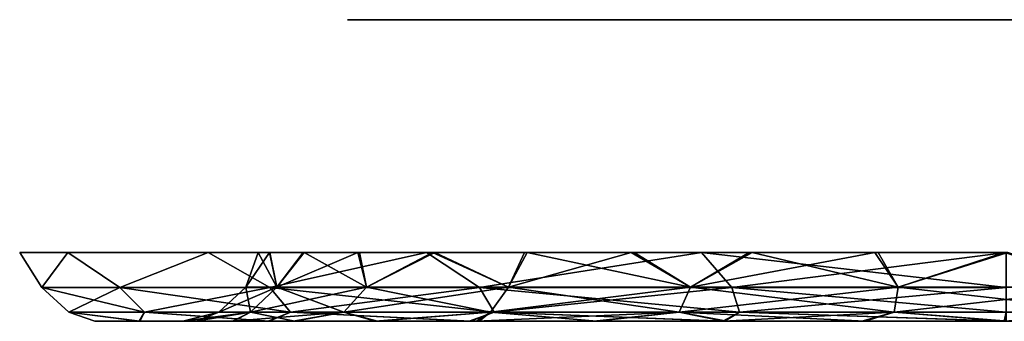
# Model space of a CAD drawing. Header units: millimetres. Extents: x -251 to 251, y -32 to 24.
# Tile 16 of 36: x -6.54 to -0.01, y -32.25 to -30.25. Entities that reach past the tile are written whole.
import ezdxf

# ---------------------------------------------------------------- set-up
doc = ezdxf.new("R2010")
doc.units = ezdxf.units.MM
doc.header["$LTSCALE"] = 81.481481
for name, color, linetype in [('10', 7, 'CONTINUOUS'), ('11', 7, 'CONTINUOUS'), ('12', 7, 'CONTINUOUS'), ('13', 7, 'CONTINUOUS'), ('19', 7, 'CONTINUOUS'), ('20', 7, 'CONTINUOUS'), ('22', 7, 'CONTINUOUS'), ('23', 7, 'CONTINUOUS')]:
    doc.layers.add(name, color=color, linetype=linetype)

msp = doc.modelspace()

# ---------------------------------------------------------------- linework, layer by layer
at = {"layer": '10', "linetype": 'Continuous'}
for points in [[(-6.3938, -32.0248, -186.5807), (-6.5399, -31.7936, -187.5), (-6.3938, -32.0248, -188.4193), (-6.3938, -32.0248, -186.5807)], [(-6.2198, -31.7936, -185.479), (-6.5399, -31.7936, -187.5), (-6.3938, -32.0248, -186.5807), (-6.2198, -31.7936, -185.479)], [(-6.5399, -31.7936, -187.5), (-6.2198, -31.7936, -189.521), (-6.3938, -32.0248, -188.4193), (-6.5399, -31.7936, -187.5)], [(-5.8758, -32.0248, -184.8166), (-6.2198, -31.7936, -185.479), (-6.3938, -32.0248, -186.5807), (-5.8758, -32.0248, -184.8166)], [(-6.3938, -32.0248, -188.4193), (-6.2198, -31.7936, -189.521), (-5.8758, -32.0248, -190.1834), (-6.3938, -32.0248, -188.4193)], [(-5.2909, -31.7936, -183.6559), (-6.2198, -31.7936, -185.479), (-5.8758, -32.0248, -184.8166), (-5.2909, -31.7936, -183.6559)], [(-6.2198, -31.7936, -189.521), (-5.2909, -31.7936, -191.3441), (-5.8758, -32.0248, -190.1834), (-6.2198, -31.7936, -189.521)], [(-4.8818, -32.0248, -183.2699), (-5.2909, -31.7936, -183.6559), (-5.8758, -32.0248, -184.8166), (-4.8818, -32.0248, -183.2699)], [(-5.8758, -32.0248, -190.1834), (-5.2909, -31.7936, -191.3441), (-4.8818, -32.0248, -191.7301), (-5.8758, -32.0248, -190.1834)], [(-3.8441, -31.7936, -182.2091), (-5.2909, -31.7936, -183.6559), (-4.8818, -32.0248, -183.2699), (-3.8441, -31.7936, -182.2091)], [(-5.2909, -31.7936, -191.3441), (-3.8441, -31.7936, -192.7909), (-4.8818, -32.0248, -191.7301), (-5.2909, -31.7936, -191.3441)], [(-3.4923, -32.0248, -182.0659), (-3.8441, -31.7936, -182.2091), (-4.8818, -32.0248, -183.2699), (-3.4923, -32.0248, -182.0659)], [(-4.8818, -32.0248, -191.7301), (-3.8441, -31.7936, -192.7909), (-3.4923, -32.0248, -192.9341), (-4.8818, -32.0248, -191.7301)], [(-2.021, -31.7936, -181.2802), (-3.8441, -31.7936, -182.2091), (-3.4923, -32.0248, -182.0659), (-2.021, -31.7936, -181.2802)], [(-3.8441, -31.7936, -192.7909), (-2.021, -31.7936, -193.7198), (-3.4923, -32.0248, -192.9341), (-3.8441, -31.7936, -192.7909)], [(-1.8199, -32.0248, -181.3021), (-2.021, -31.7936, -181.2802), (-3.4923, -32.0248, -182.0659), (-1.8199, -32.0248, -181.3021)], [(-3.4923, -32.0248, -192.9341), (-2.021, -31.7936, -193.7198), (-1.8199, -32.0248, -193.6979), (-3.4923, -32.0248, -192.9341)], [(0, -32.0248, -181.0404), (-2.021, -31.7936, -181.2802), (-1.8199, -32.0248, -181.3021), (0, -32.0248, -181.0404)], [(0, -31.7936, -180.9601), (-2.021, -31.7936, -181.2802), (0, -32.0248, -181.0404), (0, -31.7936, -180.9601)], [(-2.021, -31.7936, -193.7198), (0, -31.7936, -194.0399), (-1.8199, -32.0248, -193.6979), (-2.021, -31.7936, -193.7198)], [(-1.8199, -32.0248, -193.6979), (0, -31.7936, -194.0399), (0, -32.0248, -193.9596), (-1.8199, -32.0248, -193.6979)], [(-5.7115, -32.1902, -184.8916), (-5.8758, -32.0248, -184.8166), (-6.3938, -32.0248, -186.5807), (-5.7115, -32.1902, -184.8916)], [(-6.215, -32.1902, -186.6064), (-6.3938, -32.0248, -186.5807), (-6.3938, -32.0248, -188.4193), (-6.215, -32.1902, -186.6064)], [(-6.215, -32.1902, -186.6064), (-5.7115, -32.1902, -184.8916), (-6.3938, -32.0248, -186.5807), (-6.215, -32.1902, -186.6064)], [(-6.215, -32.1902, -188.3936), (-6.3938, -32.0248, -188.4193), (-5.8758, -32.0248, -190.1834), (-6.215, -32.1902, -188.3936)], [(-6.215, -32.1902, -188.3936), (-6.215, -32.1902, -186.6064), (-6.3938, -32.0248, -188.4193), (-6.215, -32.1902, -188.3936)], [(-5.7115, -32.1902, -190.1084), (-6.215, -32.1902, -188.3936), (-5.8758, -32.0248, -190.1834), (-5.7115, -32.1902, -190.1084)], [(-5.7115, -32.1902, -184.8916), (-4.7453, -32.1902, -183.3882), (-5.8758, -32.0248, -184.8166), (-5.7115, -32.1902, -184.8916)], [(-5.7115, -32.1902, -190.1084), (-5.8758, -32.0248, -190.1834), (-4.8818, -32.0248, -191.7301), (-5.7115, -32.1902, -190.1084)], [(-4.7453, -32.1902, -183.3882), (-4.8818, -32.0248, -183.2699), (-5.8758, -32.0248, -184.8166), (-4.7453, -32.1902, -183.3882)], [(-4.7453, -32.1902, -191.6118), (-5.7115, -32.1902, -190.1084), (-4.8818, -32.0248, -191.7301), (-4.7453, -32.1902, -191.6118)], [(-4.7453, -32.1902, -191.6118), (-4.8818, -32.0248, -191.7301), (-3.4923, -32.0248, -192.9341), (-4.7453, -32.1902, -191.6118)], [(-3.3946, -32.1902, -182.2178), (-3.4923, -32.0248, -182.0659), (-4.8818, -32.0248, -183.2699), (-3.3946, -32.1902, -182.2178)], [(-4.7453, -32.1902, -183.3882), (-3.3946, -32.1902, -182.2178), (-4.8818, -32.0248, -183.2699), (-4.7453, -32.1902, -183.3882)], [(-3.3946, -32.1902, -192.7822), (-4.7453, -32.1902, -191.6118), (-3.4923, -32.0248, -192.9341), (-3.3946, -32.1902, -192.7822)], [(-3.3946, -32.1902, -192.7822), (-3.4923, -32.0248, -192.9341), (-1.8199, -32.0248, -193.6979), (-3.3946, -32.1902, -192.7822)], [(-1.769, -32.1902, -181.4754), (-1.8199, -32.0248, -181.3021), (-3.4923, -32.0248, -182.0659), (-1.769, -32.1902, -181.4754)], [(-3.3946, -32.1902, -182.2178), (-1.769, -32.1902, -181.4754), (-3.4923, -32.0248, -182.0659), (-3.3946, -32.1902, -182.2178)], [(-1.769, -32.1902, -193.5246), (-3.3946, -32.1902, -192.7822), (-1.8199, -32.0248, -193.6979), (-1.769, -32.1902, -193.5246)], [(-1.769, -32.1902, -193.5246), (-1.8199, -32.0248, -193.6979), (0, -32.0248, -193.9596), (-1.769, -32.1902, -193.5246)], [(0, -32.1902, -181.2211), (0, -32.0248, -181.0404), (-1.8199, -32.0248, -181.3021), (0, -32.1902, -181.2211)], [(-1.769, -32.1902, -181.4754), (0, -32.1902, -181.2211), (-1.8199, -32.0248, -181.3021), (-1.769, -32.1902, -181.4754)], [(0, -32.1902, -193.7789), (-1.769, -32.1902, -193.5246), (0, -32.0248, -193.9596), (0, -32.1902, -193.7789)], [(-6.215, -32.1902, -188.3936), (-5.7115, -32.1902, -190.1084), (-5.7485, -32.25, -189.3598), (-6.215, -32.1902, -188.3936)], [(-5.7444, -32.25, -185.6277), (-6.215, -32.1902, -186.6064), (-6.0418, -32.25, -187.4926), (-5.7444, -32.25, -185.6277)], [(-5.7115, -32.1902, -184.8916), (-6.215, -32.1902, -186.6064), (-5.7444, -32.25, -185.6277), (-5.7115, -32.1902, -184.8916)], [(-6.0418, -32.25, -187.4926), (-6.215, -32.1902, -188.3936), (-5.7485, -32.25, -189.3598), (-6.0418, -32.25, -187.4926)], [(-6.215, -32.1902, -186.6064), (-6.215, -32.1902, -188.3936), (-6.0418, -32.25, -187.4926), (-6.215, -32.1902, -186.6064)], [(-5.7485, -32.25, -189.3598), (-5.7115, -32.1902, -190.1084), (-4.8936, -32.25, -191.0435), (-5.7485, -32.25, -189.3598)], [(-4.8868, -32.25, -183.9471), (-5.7115, -32.1902, -184.8916), (-5.7444, -32.25, -185.6277), (-4.8868, -32.25, -183.9471)], [(-5.7115, -32.1902, -190.1084), (-4.7453, -32.1902, -191.6118), (-4.8936, -32.25, -191.0435), (-5.7115, -32.1902, -190.1084)], [(-4.7453, -32.1902, -183.3882), (-5.7115, -32.1902, -184.8916), (-4.8868, -32.25, -183.9471), (-4.7453, -32.1902, -183.3882)], [(-4.8936, -32.25, -191.0435), (-4.7453, -32.1902, -191.6118), (-3.5614, -32.25, -192.3806), (-4.8936, -32.25, -191.0435)], [(-3.551, -32.25, -182.6119), (-4.7453, -32.1902, -183.3882), (-4.8868, -32.25, -183.9471), (-3.551, -32.25, -182.6119)], [(-4.7453, -32.1902, -191.6118), (-3.3946, -32.1902, -192.7822), (-3.5614, -32.25, -192.3806), (-4.7453, -32.1902, -191.6118)], [(-3.3946, -32.1902, -182.2178), (-4.7453, -32.1902, -183.3882), (-3.551, -32.25, -182.6119), (-3.3946, -32.1902, -182.2178)], [(-3.5614, -32.25, -192.3806), (-3.3946, -32.1902, -192.7822), (-1.8791, -32.25, -193.2422), (-3.5614, -32.25, -192.3806)], [(-1.8675, -32.25, -181.754), (-3.3946, -32.1902, -182.2178), (-3.551, -32.25, -182.6119), (-1.8675, -32.25, -181.754)], [(-3.3946, -32.1902, -192.7822), (-1.769, -32.1902, -193.5246), (-1.8791, -32.25, -193.2422), (-3.3946, -32.1902, -192.7822)], [(-1.769, -32.1902, -181.4754), (-3.3946, -32.1902, -182.2178), (-1.8675, -32.25, -181.754), (-1.769, -32.1902, -181.4754)], [(-1.769, -32.1902, -193.5246), (-0.0139, -32.25, -193.5418), (-1.8791, -32.25, -193.2422), (-1.769, -32.1902, -193.5246)], [(0, -32.25, -181.4582), (-1.769, -32.1902, -181.4754), (-1.8675, -32.25, -181.754), (0, -32.25, -181.4582)], [(0, -32.1902, -193.7789), (-0.0139, -32.25, -193.5418), (-1.769, -32.1902, -193.5246), (0, -32.1902, -193.7789)], [(0, -32.1902, -181.2211), (-1.769, -32.1902, -181.4754), (0, -32.25, -181.4582), (0, -32.1902, -181.2211)], [(0, -32.25, -193.5418), (-0.0139, -32.25, -193.5418), (0, -32.1902, -193.7789), (0, -32.25, -193.5418)]]:
    msp.add_3dface(points, dxfattribs=at)
at = {"layer": '11', "linetype": 'Continuous'}
for points in [[(-5.7444, -32.25, -185.6277), (-6.0418, -32.25, -187.4926), (-5.7485, -32.25, -189.3598), (-5.7444, -32.25, -185.6277)], [(-5.7485, -32.25, -189.3598), (-4.8936, -32.25, -191.0435), (-5.4581, -32.25, -187.5243), (-5.7485, -32.25, -189.3598)], [(-5.7444, -32.25, -185.6277), (-5.7485, -32.25, -189.3598), (-5.4581, -32.25, -187.5243), (-5.7444, -32.25, -185.6277)], [(-4.8868, -32.25, -183.9471), (-5.7444, -32.25, -185.6277), (-5.1293, -32.25, -185.634), (-4.8868, -32.25, -183.9471)], [(-5.4582, -32.25, -187.5121), (-5.7444, -32.25, -185.6277), (-5.4581, -32.25, -187.5243), (-5.4582, -32.25, -187.5121)], [(-5.4582, -32.25, -187.5), (-5.7444, -32.25, -185.6277), (-5.4582, -32.25, -187.5121), (-5.4582, -32.25, -187.5)], [(-5.3751, -32.25, -186.5516), (-5.7444, -32.25, -185.6277), (-5.4582, -32.25, -187.5), (-5.3751, -32.25, -186.5516)], [(-5.1293, -32.25, -185.634), (-5.7444, -32.25, -185.6277), (-5.3751, -32.25, -186.5516), (-5.1293, -32.25, -185.634)], [(-5.4581, -32.25, -187.5243), (-4.8936, -32.25, -191.0435), (-5.1215, -32.25, -189.3872), (-5.4581, -32.25, -187.5243)], [(-4.7281, -32.25, -184.7729), (-4.8868, -32.25, -183.9471), (-5.1293, -32.25, -185.634), (-4.7281, -32.25, -184.7729)], [(-5.1215, -32.25, -189.3872), (-4.8936, -32.25, -191.0435), (-4.1677, -32.25, -191.0245), (-5.1215, -32.25, -189.3872)], [(-4.8936, -32.25, -191.0435), (-3.5614, -32.25, -192.3806), (-4.1677, -32.25, -191.0245), (-4.8936, -32.25, -191.0435)], [(-4.1825, -32.25, -183.9932), (-4.8868, -32.25, -183.9471), (-4.7281, -32.25, -184.7729), (-4.1825, -32.25, -183.9932)], [(-3.551, -32.25, -182.6119), (-4.8868, -32.25, -183.9471), (-4.1825, -32.25, -183.9932), (-3.551, -32.25, -182.6119)], [(-3.5112, -32.25, -183.3211), (-3.551, -32.25, -182.6119), (-4.1825, -32.25, -183.9932), (-3.5112, -32.25, -183.3211)], [(-4.1677, -32.25, -191.0245), (-3.5614, -32.25, -192.3806), (-2.7147, -32.25, -192.2352), (-4.1677, -32.25, -191.0245)], [(-3.5614, -32.25, -192.3806), (-1.8791, -32.25, -193.2422), (-2.7147, -32.25, -192.2352), (-3.5614, -32.25, -192.3806)], [(-2.7341, -32.25, -182.776), (-3.551, -32.25, -182.6119), (-3.5112, -32.25, -183.3211), (-2.7341, -32.25, -182.776)], [(-1.8747, -32.25, -182.3739), (-3.551, -32.25, -182.6119), (-2.7341, -32.25, -182.776), (-1.8747, -32.25, -182.3739)], [(-1.8675, -32.25, -181.754), (-3.551, -32.25, -182.6119), (-1.8747, -32.25, -182.3739), (-1.8675, -32.25, -181.754)], [(-2.7147, -32.25, -192.2352), (-1.8791, -32.25, -193.2422), (-0.935, -32.25, -192.8775), (-2.7147, -32.25, -192.2352)], [(-1.8791, -32.25, -193.2422), (-0.0139, -32.25, -193.5418), (-0.935, -32.25, -192.8775), (-1.8791, -32.25, -193.2422)], [(-0.958, -32.25, -182.1266), (-1.8675, -32.25, -181.754), (-1.8747, -32.25, -182.3739), (-0.958, -32.25, -182.1266)], [(-0.0118, -32.25, -182.0419), (-1.8675, -32.25, -181.754), (-0.958, -32.25, -182.1266), (-0.0118, -32.25, -182.0419)], [(0, -32.25, -181.4582), (-1.8675, -32.25, -181.754), (-0.0118, -32.25, -182.0419), (0, -32.25, -181.4582)], [(-0.935, -32.25, -192.8775), (0, -32.25, -193.5418), (0.958, -32.25, -192.8734), (-0.935, -32.25, -192.8775)], [(-0.0139, -32.25, -193.5418), (0, -32.25, -193.5418), (-0.935, -32.25, -192.8775), (-0.0139, -32.25, -193.5418)]]:
    msp.add_3dface(points, dxfattribs=at)
at = {"layer": '12', "linetype": 'Continuous'}
for points in [[(-5.0403, -32.0245, -187.5), (-4.8849, -31.7936, -186.6399), (-4.8361, -32.0245, -186.08), (-5.0403, -32.0245, -187.5)], [(-4.9601, -31.7936, -187.5), (-4.8849, -31.7936, -186.6399), (-5.0403, -32.0245, -187.5), (-4.9601, -31.7936, -187.5)], [(-4.8849, -31.7936, -186.6399), (-4.6618, -31.7936, -185.8059), (-4.8361, -32.0245, -186.08), (-4.8849, -31.7936, -186.6399)], [(-4.8361, -32.0245, -186.08), (-4.2974, -31.7936, -185.0231), (-4.2402, -32.0245, -184.775), (-4.8361, -32.0245, -186.08)], [(-4.6618, -31.7936, -185.8059), (-4.2974, -31.7936, -185.0231), (-4.8361, -32.0245, -186.08), (-4.6618, -31.7936, -185.8059)], [(-4.2974, -31.7936, -185.0231), (-3.8028, -31.7936, -184.3155), (-4.2402, -32.0245, -184.775), (-4.2974, -31.7936, -185.0231)], [(-4.2402, -32.0245, -184.775), (-3.8028, -31.7936, -184.3155), (-3.3007, -32.0245, -183.6908), (-4.2402, -32.0245, -184.775)], [(-3.8028, -31.7936, -184.3155), (-3.193, -31.7936, -183.7043), (-3.3007, -32.0245, -183.6908), (-3.8028, -31.7936, -184.3155)], [(-3.3007, -32.0245, -183.6908), (-2.4864, -31.7936, -183.2081), (-2.0938, -32.0245, -182.9152), (-3.3007, -32.0245, -183.6908)], [(-3.193, -31.7936, -183.7043), (-2.4864, -31.7936, -183.2081), (-3.3007, -32.0245, -183.6908), (-3.193, -31.7936, -183.7043)], [(-2.4864, -31.7936, -183.2081), (-1.7045, -31.7936, -182.842), (-2.0938, -32.0245, -182.9152), (-2.4864, -31.7936, -183.2081)], [(-2.0938, -32.0245, -182.9152), (-0.871, -31.7936, -182.617), (-0.7173, -32.0245, -182.511), (-2.0938, -32.0245, -182.9152)], [(-1.7045, -31.7936, -182.842), (-0.871, -31.7936, -182.617), (-2.0938, -32.0245, -182.9152), (-1.7045, -31.7936, -182.842)], [(-0.871, -31.7936, -182.617), (-0.011, -31.7936, -182.5399), (-0.7173, -32.0245, -182.511), (-0.871, -31.7936, -182.617)], [(-0.7173, -32.0245, -182.511), (-0.011, -31.7936, -182.5399), (0.7173, -32.0245, -182.511), (-0.7173, -32.0245, -182.511)], [(-5.2209, -32.1901, -187.5), (-5.0403, -32.0245, -187.5), (-4.8361, -32.0245, -186.08), (-5.2209, -32.1901, -187.5)], [(-5.0094, -32.1901, -186.0291), (-5.2209, -32.1901, -187.5), (-4.8361, -32.0245, -186.08), (-5.0094, -32.1901, -186.0291)], [(-5.0094, -32.1901, -186.0291), (-4.8361, -32.0245, -186.08), (-4.2402, -32.0245, -184.775), (-5.0094, -32.1901, -186.0291)], [(-4.3921, -32.1901, -184.6774), (-5.0094, -32.1901, -186.0291), (-4.2402, -32.0245, -184.775), (-4.3921, -32.1901, -184.6774)], [(-4.3921, -32.1901, -184.6774), (-4.2402, -32.0245, -184.775), (-3.3007, -32.0245, -183.6908), (-4.3921, -32.1901, -184.6774)], [(-3.4189, -32.1901, -183.5543), (-4.3921, -32.1901, -184.6774), (-3.3007, -32.0245, -183.6908), (-3.4189, -32.1901, -183.5543)], [(-3.4189, -32.1901, -183.5543), (-3.3007, -32.0245, -183.6908), (-2.0938, -32.0245, -182.9152), (-3.4189, -32.1901, -183.5543)], [(-2.1688, -32.1901, -182.7509), (-3.4189, -32.1901, -183.5543), (-2.0938, -32.0245, -182.9152), (-2.1688, -32.1901, -182.7509)], [(-2.1688, -32.1901, -182.7509), (-2.0938, -32.0245, -182.9152), (-0.7173, -32.0245, -182.511), (-2.1688, -32.1901, -182.7509)], [(-0.743, -32.1901, -182.3323), (-2.1688, -32.1901, -182.7509), (-0.7173, -32.0245, -182.511), (-0.743, -32.1901, -182.3323)], [(-0.743, -32.1901, -182.3323), (-0.7173, -32.0245, -182.511), (0.7173, -32.0245, -182.511), (-0.743, -32.1901, -182.3323)], [(0.743, -32.1901, -182.3323), (-0.743, -32.1901, -182.3323), (0.7173, -32.0245, -182.511), (0.743, -32.1901, -182.3323)], [(-5.0094, -32.1901, -186.0291), (-5.4582, -32.25, -187.5), (-5.2209, -32.1901, -187.5), (-5.0094, -32.1901, -186.0291)], [(-5.3751, -32.25, -186.5516), (-5.4582, -32.25, -187.5), (-5.0094, -32.1901, -186.0291), (-5.3751, -32.25, -186.5516)], [(-5.1293, -32.25, -185.634), (-5.3751, -32.25, -186.5516), (-5.0094, -32.1901, -186.0291), (-5.1293, -32.25, -185.634)], [(-4.3921, -32.1901, -184.6774), (-5.1293, -32.25, -185.634), (-5.0094, -32.1901, -186.0291), (-4.3921, -32.1901, -184.6774)], [(-4.7281, -32.25, -184.7729), (-5.1293, -32.25, -185.634), (-4.3921, -32.1901, -184.6774), (-4.7281, -32.25, -184.7729)], [(-4.1825, -32.25, -183.9932), (-4.7281, -32.25, -184.7729), (-4.3921, -32.1901, -184.6774), (-4.1825, -32.25, -183.9932)], [(-3.4189, -32.1901, -183.5543), (-4.1825, -32.25, -183.9932), (-4.3921, -32.1901, -184.6774), (-3.4189, -32.1901, -183.5543)], [(-3.5112, -32.25, -183.3211), (-4.1825, -32.25, -183.9932), (-3.4189, -32.1901, -183.5543), (-3.5112, -32.25, -183.3211)], [(-2.1688, -32.1901, -182.7509), (-3.5112, -32.25, -183.3211), (-3.4189, -32.1901, -183.5543), (-2.1688, -32.1901, -182.7509)], [(-2.7341, -32.25, -182.776), (-3.5112, -32.25, -183.3211), (-2.1688, -32.1901, -182.7509), (-2.7341, -32.25, -182.776)], [(-1.8747, -32.25, -182.3739), (-2.7341, -32.25, -182.776), (-2.1688, -32.1901, -182.7509), (-1.8747, -32.25, -182.3739)], [(-0.743, -32.1901, -182.3323), (-1.8747, -32.25, -182.3739), (-2.1688, -32.1901, -182.7509), (-0.743, -32.1901, -182.3323)], [(-0.958, -32.25, -182.1266), (-1.8747, -32.25, -182.3739), (-0.743, -32.1901, -182.3323), (-0.958, -32.25, -182.1266)], [(-0.0118, -32.25, -182.0419), (-0.958, -32.25, -182.1266), (-0.743, -32.1901, -182.3323), (-0.0118, -32.25, -182.0419)], [(0.743, -32.1901, -182.3323), (-0.0118, -32.25, -182.0419), (-0.743, -32.1901, -182.3323), (0.743, -32.1901, -182.3323)]]:
    msp.add_3dface(points, dxfattribs=at)
at = {"layer": '13', "linetype": 'Continuous'}
for points in [[(-4.1044, -30.25, -186.009), (-4.3669, -30.25, -187.5), (-0.5744, -30.25, -186.1144), (-4.1044, -30.25, -186.009)], [(-4.3669, -30.25, -187.5), (-4.3668, -30.25, -187.5097), (-1.5, -30.25, -187.5), (-4.3669, -30.25, -187.5)], [(-4.3669, -30.25, -187.5), (-1.5, -30.25, -187.5), (-1.3857, -30.25, -186.9256), (-4.3669, -30.25, -187.5)], [(-0.5744, -30.25, -186.1144), (-4.3669, -30.25, -187.5), (-1.0607, -30.25, -186.4394), (-0.5744, -30.25, -186.1144)], [(-1.0607, -30.25, -186.4394), (-4.3669, -30.25, -187.5), (-1.3857, -30.25, -186.9256), (-1.0607, -30.25, -186.4394)], [(-4.3668, -30.25, -187.5194), (-4.0972, -30.25, -189.0108), (-1.3856, -30.25, -188.0744), (-4.3668, -30.25, -187.5194)], [(-4.3668, -30.25, -187.5097), (-4.3668, -30.25, -187.5194), (-1.5, -30.25, -187.5), (-4.3668, -30.25, -187.5097)], [(-1.5, -30.25, -187.5), (-4.3668, -30.25, -187.5194), (-1.3856, -30.25, -188.0744), (-1.5, -30.25, -187.5)], [(-4.1044, -30.25, -186.009), (0, -30.25, -185.9991), (-3.3481, -30.25, -184.6965), (-4.1044, -30.25, -186.009)], [(0, -30.25, -186), (-4.1044, -30.25, -186.009), (-0.5744, -30.25, -186.1144), (0, -30.25, -186)], [(-4.1044, -30.25, -186.009), (0, -30.25, -186), (0, -30.25, -185.9991), (-4.1044, -30.25, -186.009)], [(-4.0972, -30.25, -189.0108), (0, -30.25, -189.0009), (0, -30.25, -189), (-4.0972, -30.25, -189.0108)], [(-3.3346, -30.25, -190.3195), (3.3481, -30.25, -190.3035), (-4.0972, -30.25, -189.0108), (-3.3346, -30.25, -190.3195)], [(-1.3856, -30.25, -188.0744), (-4.0972, -30.25, -189.0108), (-1.0606, -30.25, -188.5607), (-1.3856, -30.25, -188.0744)], [(-1.0606, -30.25, -188.5607), (-4.0972, -30.25, -189.0108), (-0.5744, -30.25, -188.8857), (-1.0606, -30.25, -188.5607)], [(-0.5744, -30.25, -188.8857), (-4.0972, -30.25, -189.0108), (0, -30.25, -189), (-0.5744, -30.25, -188.8857)], [(-4.0972, -30.25, -189.0108), (3.3481, -30.25, -190.3035), (0, -30.25, -189.0009), (-4.0972, -30.25, -189.0108)], [(-2.1887, -30.25, -183.7213), (-3.3481, -30.25, -184.6965), (3.3346, -30.25, -184.6805), (-2.1887, -30.25, -183.7213)], [(3.3346, -30.25, -184.6805), (-3.3481, -30.25, -184.6965), (4.0972, -30.25, -185.9892), (3.3346, -30.25, -184.6805)], [(4.0972, -30.25, -185.9892), (-3.3481, -30.25, -184.6965), (0, -30.25, -185.9991), (4.0972, -30.25, -185.9892)], [(2.1887, -30.25, -191.2787), (3.3481, -30.25, -190.3035), (-3.3346, -30.25, -190.3195), (2.1887, -30.25, -191.2787)], [(-2.1731, -30.25, -191.2877), (2.1887, -30.25, -191.2787), (-3.3346, -30.25, -190.3195), (-2.1731, -30.25, -191.2877)], [(-0.7632, -30.25, -183.2004), (-2.1887, -30.25, -183.7213), (2.1731, -30.25, -183.7123), (-0.7632, -30.25, -183.2004)], [(2.1731, -30.25, -183.7123), (-2.1887, -30.25, -183.7213), (3.3346, -30.25, -184.6805), (2.1731, -30.25, -183.7123)], [(0.7632, -30.25, -191.7996), (2.1887, -30.25, -191.2787), (-2.1731, -30.25, -191.2877), (0.7632, -30.25, -191.7996)], [(-0.7502, -30.25, -191.8019), (0.7632, -30.25, -191.7996), (-2.1731, -30.25, -191.2877), (-0.7502, -30.25, -191.8019)], [(0.7502, -30.25, -183.1981), (-0.7632, -30.25, -183.2004), (2.1731, -30.25, -183.7123), (0.7502, -30.25, -183.1981)]]:
    msp.add_3dface(points, dxfattribs=at)
at = {"layer": '19', "linetype": 'Continuous'}
for points in [[(-6.2198, -31.7936, 189.521), (-6.5399, -31.7936, 187.5), (-6.3938, -32.0248, 188.4193), (-6.2198, -31.7936, 189.521)], [(-6.3938, -32.0248, 188.4193), (-6.5399, -31.7936, 187.5), (-6.3938, -32.0248, 186.5807), (-6.3938, -32.0248, 188.4193)], [(-6.5399, -31.7936, 187.5), (-6.2198, -31.7936, 185.479), (-6.3938, -32.0248, 186.5807), (-6.5399, -31.7936, 187.5)], [(-6.3938, -32.0248, 186.5807), (-6.2198, -31.7936, 185.479), (-5.8758, -32.0248, 184.8166), (-6.3938, -32.0248, 186.5807)], [(-5.8758, -32.0248, 190.1834), (-6.2198, -31.7936, 189.521), (-6.3938, -32.0248, 188.4193), (-5.8758, -32.0248, 190.1834)], [(-6.2198, -31.7936, 185.479), (-5.2909, -31.7936, 183.6559), (-5.8758, -32.0248, 184.8166), (-6.2198, -31.7936, 185.479)], [(-5.2909, -31.7936, 191.3441), (-6.2198, -31.7936, 189.521), (-5.8758, -32.0248, 190.1834), (-5.2909, -31.7936, 191.3441)], [(-4.8818, -32.0248, 191.7301), (-5.2909, -31.7936, 191.3441), (-5.8758, -32.0248, 190.1834), (-4.8818, -32.0248, 191.7301)], [(-5.8758, -32.0248, 184.8166), (-5.2909, -31.7936, 183.6559), (-4.8818, -32.0248, 183.2699), (-5.8758, -32.0248, 184.8166)], [(-3.8441, -31.7936, 192.7909), (-5.2909, -31.7936, 191.3441), (-4.8818, -32.0248, 191.7301), (-3.8441, -31.7936, 192.7909)], [(-5.2909, -31.7936, 183.6559), (-3.8441, -31.7936, 182.2091), (-4.8818, -32.0248, 183.2699), (-5.2909, -31.7936, 183.6559)], [(-3.4923, -32.0248, 192.9341), (-3.8441, -31.7936, 192.7909), (-4.8818, -32.0248, 191.7301), (-3.4923, -32.0248, 192.9341)], [(-4.8818, -32.0248, 183.2699), (-3.8441, -31.7936, 182.2091), (-3.4923, -32.0248, 182.0659), (-4.8818, -32.0248, 183.2699)], [(-2.021, -31.7936, 193.7198), (-3.8441, -31.7936, 192.7909), (-3.4923, -32.0248, 192.9341), (-2.021, -31.7936, 193.7198)], [(-3.8441, -31.7936, 182.2091), (-2.021, -31.7936, 181.2802), (-3.4923, -32.0248, 182.0659), (-3.8441, -31.7936, 182.2091)], [(-1.8199, -32.0248, 193.6979), (-2.021, -31.7936, 193.7198), (-3.4923, -32.0248, 192.9341), (-1.8199, -32.0248, 193.6979)], [(-3.4923, -32.0248, 182.0659), (-2.021, -31.7936, 181.2802), (-1.8199, -32.0248, 181.3021), (-3.4923, -32.0248, 182.0659)], [(0, -31.7936, 194.0399), (-2.021, -31.7936, 193.7198), (0, -32.0248, 193.9596), (0, -31.7936, 194.0399)], [(-2.021, -31.7936, 181.2802), (0, -31.7936, 180.9601), (-1.8199, -32.0248, 181.3021), (-2.021, -31.7936, 181.2802)], [(0, -32.0248, 193.9596), (-2.021, -31.7936, 193.7198), (-1.8199, -32.0248, 193.6979), (0, -32.0248, 193.9596)], [(-1.8199, -32.0248, 181.3021), (0, -31.7936, 180.9601), (0, -32.0248, 181.0404), (-1.8199, -32.0248, 181.3021)], [(-6.215, -32.1902, 186.6064), (-6.215, -32.1902, 188.3936), (-6.3938, -32.0248, 186.5807), (-6.215, -32.1902, 186.6064)], [(-6.215, -32.1902, 186.6064), (-6.3938, -32.0248, 186.5807), (-5.8758, -32.0248, 184.8166), (-6.215, -32.1902, 186.6064)], [(-6.215, -32.1902, 188.3936), (-5.7115, -32.1902, 190.1084), (-6.3938, -32.0248, 188.4193), (-6.215, -32.1902, 188.3936)], [(-6.215, -32.1902, 188.3936), (-6.3938, -32.0248, 188.4193), (-6.3938, -32.0248, 186.5807), (-6.215, -32.1902, 188.3936)], [(-5.7115, -32.1902, 190.1084), (-5.8758, -32.0248, 190.1834), (-6.3938, -32.0248, 188.4193), (-5.7115, -32.1902, 190.1084)], [(-5.7115, -32.1902, 184.8916), (-6.215, -32.1902, 186.6064), (-5.8758, -32.0248, 184.8166), (-5.7115, -32.1902, 184.8916)], [(-5.7115, -32.1902, 184.8916), (-5.8758, -32.0248, 184.8166), (-4.8818, -32.0248, 183.2699), (-5.7115, -32.1902, 184.8916)], [(-5.7115, -32.1902, 190.1084), (-4.7453, -32.1902, 191.6118), (-5.8758, -32.0248, 190.1834), (-5.7115, -32.1902, 190.1084)], [(-4.7453, -32.1902, 191.6118), (-4.8818, -32.0248, 191.7301), (-5.8758, -32.0248, 190.1834), (-4.7453, -32.1902, 191.6118)], [(-4.7453, -32.1902, 183.3882), (-5.7115, -32.1902, 184.8916), (-4.8818, -32.0248, 183.2699), (-4.7453, -32.1902, 183.3882)], [(-4.7453, -32.1902, 183.3882), (-4.8818, -32.0248, 183.2699), (-3.4923, -32.0248, 182.0659), (-4.7453, -32.1902, 183.3882)], [(-3.3946, -32.1902, 192.7822), (-3.4923, -32.0248, 192.9341), (-4.8818, -32.0248, 191.7301), (-3.3946, -32.1902, 192.7822)], [(-4.7453, -32.1902, 191.6118), (-3.3946, -32.1902, 192.7822), (-4.8818, -32.0248, 191.7301), (-4.7453, -32.1902, 191.6118)], [(-3.3946, -32.1902, 182.2178), (-4.7453, -32.1902, 183.3882), (-3.4923, -32.0248, 182.0659), (-3.3946, -32.1902, 182.2178)], [(-3.3946, -32.1902, 182.2178), (-3.4923, -32.0248, 182.0659), (-1.8199, -32.0248, 181.3021), (-3.3946, -32.1902, 182.2178)], [(-3.3946, -32.1902, 192.7822), (-1.769, -32.1902, 193.5246), (-3.4923, -32.0248, 192.9341), (-3.3946, -32.1902, 192.7822)], [(-1.769, -32.1902, 193.5246), (-1.8199, -32.0248, 193.6979), (-3.4923, -32.0248, 192.9341), (-1.769, -32.1902, 193.5246)], [(-1.769, -32.1902, 181.4754), (-3.3946, -32.1902, 182.2178), (-1.8199, -32.0248, 181.3021), (-1.769, -32.1902, 181.4754)], [(-1.769, -32.1902, 181.4754), (-1.8199, -32.0248, 181.3021), (0, -32.0248, 181.0404), (-1.769, -32.1902, 181.4754)], [(0, -32.1902, 193.7789), (0, -32.0248, 193.9596), (-1.8199, -32.0248, 193.6979), (0, -32.1902, 193.7789)], [(-1.769, -32.1902, 193.5246), (0, -32.1902, 193.7789), (-1.8199, -32.0248, 193.6979), (-1.769, -32.1902, 193.5246)], [(0, -32.1902, 181.2211), (-1.769, -32.1902, 181.4754), (0, -32.0248, 181.0404), (0, -32.1902, 181.2211)], [(-6.215, -32.1902, 186.6064), (-5.7115, -32.1902, 184.8916), (-5.7485, -32.25, 185.6402), (-6.215, -32.1902, 186.6064)], [(-5.7115, -32.1902, 190.1084), (-6.215, -32.1902, 188.3936), (-5.7444, -32.25, 189.3723), (-5.7115, -32.1902, 190.1084)], [(-6.215, -32.1902, 188.3936), (-6.215, -32.1902, 186.6064), (-6.0418, -32.25, 187.5074), (-6.215, -32.1902, 188.3936)], [(-6.0418, -32.25, 187.5074), (-6.215, -32.1902, 186.6064), (-5.7485, -32.25, 185.6402), (-6.0418, -32.25, 187.5074)], [(-5.7444, -32.25, 189.3723), (-6.215, -32.1902, 188.3936), (-6.0418, -32.25, 187.5074), (-5.7444, -32.25, 189.3723)], [(-5.7485, -32.25, 185.6402), (-5.7115, -32.1902, 184.8916), (-4.8936, -32.25, 183.9565), (-5.7485, -32.25, 185.6402)], [(-4.8868, -32.25, 191.0529), (-5.7115, -32.1902, 190.1084), (-5.7444, -32.25, 189.3723), (-4.8868, -32.25, 191.0529)], [(-5.7115, -32.1902, 184.8916), (-4.7453, -32.1902, 183.3882), (-4.8936, -32.25, 183.9565), (-5.7115, -32.1902, 184.8916)], [(-4.7453, -32.1902, 191.6118), (-5.7115, -32.1902, 190.1084), (-4.8868, -32.25, 191.0529), (-4.7453, -32.1902, 191.6118)], [(-4.8936, -32.25, 183.9565), (-4.7453, -32.1902, 183.3882), (-3.5614, -32.25, 182.6194), (-4.8936, -32.25, 183.9565)], [(-3.551, -32.25, 192.3881), (-4.7453, -32.1902, 191.6118), (-4.8868, -32.25, 191.0529), (-3.551, -32.25, 192.3881)], [(-4.7453, -32.1902, 183.3882), (-3.3946, -32.1902, 182.2178), (-3.5614, -32.25, 182.6194), (-4.7453, -32.1902, 183.3882)], [(-3.3946, -32.1902, 192.7822), (-4.7453, -32.1902, 191.6118), (-3.551, -32.25, 192.3881), (-3.3946, -32.1902, 192.7822)], [(-3.5614, -32.25, 182.6194), (-3.3946, -32.1902, 182.2178), (-1.8791, -32.25, 181.7578), (-3.5614, -32.25, 182.6194)], [(-1.8675, -32.25, 193.246), (-3.3946, -32.1902, 192.7822), (-3.551, -32.25, 192.3881), (-1.8675, -32.25, 193.246)], [(-3.3946, -32.1902, 182.2178), (-1.769, -32.1902, 181.4754), (-1.8791, -32.25, 181.7578), (-3.3946, -32.1902, 182.2178)], [(-1.769, -32.1902, 193.5246), (-3.3946, -32.1902, 192.7822), (-1.8675, -32.25, 193.246), (-1.769, -32.1902, 193.5246)], [(-1.769, -32.1902, 181.4754), (-0.0139, -32.25, 181.4582), (-1.8791, -32.25, 181.7578), (-1.769, -32.1902, 181.4754)], [(0, -32.25, 193.5418), (-1.769, -32.1902, 193.5246), (-1.8675, -32.25, 193.246), (0, -32.25, 193.5418)], [(0, -32.1902, 181.2211), (-0.0139, -32.25, 181.4582), (-1.769, -32.1902, 181.4754), (0, -32.1902, 181.2211)], [(0, -32.1902, 193.7789), (-1.769, -32.1902, 193.5246), (0, -32.25, 193.5418), (0, -32.1902, 193.7789)], [(0, -32.25, 181.4582), (-0.0139, -32.25, 181.4582), (0, -32.1902, 181.2211), (0, -32.25, 181.4582)]]:
    msp.add_3dface(points, dxfattribs=at)
at = {"layer": '20', "linetype": 'Continuous'}
for points in [[(-5.7444, -32.25, 189.3723), (-6.0418, -32.25, 187.5074), (-5.7485, -32.25, 185.6402), (-5.7444, -32.25, 189.3723)], [(-5.7444, -32.25, 189.3723), (-5.7485, -32.25, 185.6402), (-5.3712, -32.25, 186.5294), (-5.7444, -32.25, 189.3723)], [(-5.7485, -32.25, 185.6402), (-4.8936, -32.25, 183.9565), (-5.3712, -32.25, 186.5294), (-5.7485, -32.25, 185.6402)], [(-4.8868, -32.25, 191.0529), (-5.7444, -32.25, 189.3723), (-5.1293, -32.25, 189.366), (-4.8868, -32.25, 191.0529)], [(-5.4582, -32.25, 187.5), (-5.7444, -32.25, 189.3723), (-5.4582, -32.25, 187.4879), (-5.4582, -32.25, 187.5)], [(-5.7444, -32.25, 189.3723), (-5.4582, -32.25, 187.5), (-5.1293, -32.25, 189.366), (-5.7444, -32.25, 189.3723)], [(-5.4582, -32.25, 187.4879), (-5.7444, -32.25, 189.3723), (-5.4581, -32.25, 187.4757), (-5.4582, -32.25, 187.4879)], [(-5.4581, -32.25, 187.4757), (-5.7444, -32.25, 189.3723), (-5.3712, -32.25, 186.5294), (-5.4581, -32.25, 187.4757)], [(-5.3712, -32.25, 186.5294), (-4.8936, -32.25, 183.9565), (-5.1215, -32.25, 185.6128), (-5.3712, -32.25, 186.5294)], [(-4.1825, -32.25, 191.0068), (-4.8868, -32.25, 191.0529), (-5.1293, -32.25, 189.366), (-4.1825, -32.25, 191.0068)], [(-5.1215, -32.25, 185.6128), (-4.8936, -32.25, 183.9565), (-4.7165, -32.25, 184.753), (-5.1215, -32.25, 185.6128)], [(-4.8936, -32.25, 183.9565), (-3.5614, -32.25, 182.6194), (-4.7165, -32.25, 184.753), (-4.8936, -32.25, 183.9565)], [(-3.551, -32.25, 192.3881), (-4.8868, -32.25, 191.0529), (-4.1825, -32.25, 191.0068), (-3.551, -32.25, 192.3881)], [(-4.7165, -32.25, 184.753), (-3.5614, -32.25, 182.6194), (-4.1677, -32.25, 183.9755), (-4.7165, -32.25, 184.753)], [(-2.7341, -32.25, 192.224), (-3.551, -32.25, 192.3881), (-4.1825, -32.25, 191.0068), (-2.7341, -32.25, 192.224)], [(-4.1677, -32.25, 183.9755), (-3.5614, -32.25, 182.6194), (-3.4943, -32.25, 183.307), (-4.1677, -32.25, 183.9755)], [(-3.5614, -32.25, 182.6194), (-1.8791, -32.25, 181.7578), (-3.4943, -32.25, 183.307), (-3.5614, -32.25, 182.6194)], [(-1.8675, -32.25, 193.246), (-3.551, -32.25, 192.3881), (-2.7341, -32.25, 192.224), (-1.8675, -32.25, 193.246)], [(-3.4943, -32.25, 183.307), (-1.8791, -32.25, 181.7578), (-2.7147, -32.25, 182.7648), (-3.4943, -32.25, 183.307)], [(-0.958, -32.25, 192.8734), (-1.8675, -32.25, 193.246), (-2.7341, -32.25, 192.224), (-0.958, -32.25, 192.8734)], [(-2.7147, -32.25, 182.7648), (-1.8791, -32.25, 181.7578), (-1.8531, -32.25, 182.366), (-2.7147, -32.25, 182.7648)], [(-1.8791, -32.25, 181.7578), (-0.0139, -32.25, 181.4582), (-1.8531, -32.25, 182.366), (-1.8791, -32.25, 181.7578)], [(0, -32.25, 193.5418), (-1.8675, -32.25, 193.246), (-0.958, -32.25, 192.8734), (0, -32.25, 193.5418)], [(-1.8531, -32.25, 182.366), (-0.0139, -32.25, 181.4582), (-0.935, -32.25, 182.1225), (-1.8531, -32.25, 182.366)], [(0.935, -32.25, 192.8775), (0, -32.25, 193.5418), (-0.958, -32.25, 192.8734), (0.935, -32.25, 192.8775)], [(-0.0139, -32.25, 181.4582), (0, -32.25, 181.4582), (-0.935, -32.25, 182.1225), (-0.0139, -32.25, 181.4582)], [(-0.935, -32.25, 182.1225), (0, -32.25, 181.4582), (0.0118, -32.25, 182.0419), (-0.935, -32.25, 182.1225)]]:
    msp.add_3dface(points, dxfattribs=at)
at = {"layer": '22', "linetype": 'Continuous'}
for points in [[(-4.8361, -32.0245, 186.08), (-4.9601, -31.7936, 187.5), (-5.0403, -32.0245, 187.5), (-4.8361, -32.0245, 186.08)], [(-4.96, -31.7936, 187.4779), (-4.9601, -31.7936, 187.489), (-4.8361, -32.0245, 186.08), (-4.96, -31.7936, 187.4779)], [(-4.9601, -31.7936, 187.489), (-4.9601, -31.7936, 187.5), (-4.8361, -32.0245, 186.08), (-4.9601, -31.7936, 187.489)], [(-4.8811, -31.7936, 186.6182), (-4.96, -31.7936, 187.4779), (-4.8361, -32.0245, 186.08), (-4.8811, -31.7936, 186.6182)], [(-4.6542, -31.7936, 185.7851), (-4.8811, -31.7936, 186.6182), (-4.8361, -32.0245, 186.08), (-4.6542, -31.7936, 185.7851)], [(-4.2402, -32.0245, 184.775), (-4.6542, -31.7936, 185.7851), (-4.8361, -32.0245, 186.08), (-4.2402, -32.0245, 184.775)], [(-4.2863, -31.7936, 185.0041), (-4.6542, -31.7936, 185.7851), (-4.2402, -32.0245, 184.775), (-4.2863, -31.7936, 185.0041)], [(-3.7886, -31.7936, 184.2986), (-4.2863, -31.7936, 185.0041), (-4.2402, -32.0245, 184.775), (-3.7886, -31.7936, 184.2986)], [(-3.3007, -32.0245, 183.6908), (-3.7886, -31.7936, 184.2986), (-4.2402, -32.0245, 184.775), (-3.3007, -32.0245, 183.6908)], [(-3.1761, -31.7936, 183.6901), (-3.7886, -31.7936, 184.2986), (-3.3007, -32.0245, 183.6908), (-3.1761, -31.7936, 183.6901)], [(-2.0938, -32.0245, 182.9152), (-3.1761, -31.7936, 183.6901), (-3.3007, -32.0245, 183.6908), (-2.0938, -32.0245, 182.9152)], [(-2.4673, -31.7936, 183.1971), (-3.1761, -31.7936, 183.6901), (-2.0938, -32.0245, 182.9152), (-2.4673, -31.7936, 183.1971)], [(-1.6838, -31.7936, 182.8345), (-2.4673, -31.7936, 183.1971), (-2.0938, -32.0245, 182.9152), (-1.6838, -31.7936, 182.8345)], [(-0.7173, -32.0245, 182.511), (-1.6838, -31.7936, 182.8345), (-2.0938, -32.0245, 182.9152), (-0.7173, -32.0245, 182.511)], [(-0.8492, -31.7936, 182.6132), (-1.6838, -31.7936, 182.8345), (-0.7173, -32.0245, 182.511), (-0.8492, -31.7936, 182.6132)], [(0.011, -31.7936, 182.5399), (-0.8492, -31.7936, 182.6132), (-0.7173, -32.0245, 182.511), (0.011, -31.7936, 182.5399)], [(0.7173, -32.0245, 182.511), (0.011, -31.7936, 182.5399), (-0.7173, -32.0245, 182.511), (0.7173, -32.0245, 182.511)], [(-5.2209, -32.1901, 187.5), (-5.0094, -32.1901, 186.0291), (-5.0403, -32.0245, 187.5), (-5.2209, -32.1901, 187.5)], [(-5.0094, -32.1901, 186.0291), (-4.8361, -32.0245, 186.08), (-5.0403, -32.0245, 187.5), (-5.0094, -32.1901, 186.0291)], [(-5.0094, -32.1901, 186.0291), (-4.3921, -32.1901, 184.6774), (-4.8361, -32.0245, 186.08), (-5.0094, -32.1901, 186.0291)], [(-4.3921, -32.1901, 184.6774), (-4.2402, -32.0245, 184.775), (-4.8361, -32.0245, 186.08), (-4.3921, -32.1901, 184.6774)], [(-4.3921, -32.1901, 184.6774), (-3.4189, -32.1901, 183.5543), (-4.2402, -32.0245, 184.775), (-4.3921, -32.1901, 184.6774)], [(-3.4189, -32.1901, 183.5543), (-3.3007, -32.0245, 183.6908), (-4.2402, -32.0245, 184.775), (-3.4189, -32.1901, 183.5543)], [(-3.4189, -32.1901, 183.5543), (-2.1688, -32.1901, 182.7509), (-3.3007, -32.0245, 183.6908), (-3.4189, -32.1901, 183.5543)], [(-2.1688, -32.1901, 182.7509), (-2.0938, -32.0245, 182.9152), (-3.3007, -32.0245, 183.6908), (-2.1688, -32.1901, 182.7509)], [(-2.1688, -32.1901, 182.7509), (-0.743, -32.1901, 182.3323), (-2.0938, -32.0245, 182.9152), (-2.1688, -32.1901, 182.7509)], [(-0.743, -32.1901, 182.3323), (-0.7173, -32.0245, 182.511), (-2.0938, -32.0245, 182.9152), (-0.743, -32.1901, 182.3323)], [(-0.743, -32.1901, 182.3323), (0.743, -32.1901, 182.3323), (-0.7173, -32.0245, 182.511), (-0.743, -32.1901, 182.3323)], [(0.743, -32.1901, 182.3323), (0.7173, -32.0245, 182.511), (-0.7173, -32.0245, 182.511), (0.743, -32.1901, 182.3323)], [(-5.4582, -32.25, 187.4879), (-5.4581, -32.25, 187.4757), (-5.2209, -32.1901, 187.5), (-5.4582, -32.25, 187.4879)], [(-5.4582, -32.25, 187.5), (-5.4582, -32.25, 187.4879), (-5.2209, -32.1901, 187.5), (-5.4582, -32.25, 187.5)], [(-5.4581, -32.25, 187.4757), (-5.3712, -32.25, 186.5294), (-5.2209, -32.1901, 187.5), (-5.4581, -32.25, 187.4757)], [(-5.2209, -32.1901, 187.5), (-5.3712, -32.25, 186.5294), (-5.0094, -32.1901, 186.0291), (-5.2209, -32.1901, 187.5)], [(-5.3712, -32.25, 186.5294), (-5.1215, -32.25, 185.6128), (-5.0094, -32.1901, 186.0291), (-5.3712, -32.25, 186.5294)], [(-5.1215, -32.25, 185.6128), (-4.7165, -32.25, 184.753), (-5.0094, -32.1901, 186.0291), (-5.1215, -32.25, 185.6128)], [(-5.0094, -32.1901, 186.0291), (-4.7165, -32.25, 184.753), (-4.3921, -32.1901, 184.6774), (-5.0094, -32.1901, 186.0291)], [(-4.7165, -32.25, 184.753), (-4.1677, -32.25, 183.9755), (-4.3921, -32.1901, 184.6774), (-4.7165, -32.25, 184.753)], [(-4.3921, -32.1901, 184.6774), (-4.1677, -32.25, 183.9755), (-3.4189, -32.1901, 183.5543), (-4.3921, -32.1901, 184.6774)], [(-4.1677, -32.25, 183.9755), (-3.4943, -32.25, 183.307), (-3.4189, -32.1901, 183.5543), (-4.1677, -32.25, 183.9755)], [(-3.4943, -32.25, 183.307), (-2.7147, -32.25, 182.7648), (-3.4189, -32.1901, 183.5543), (-3.4943, -32.25, 183.307)], [(-3.4189, -32.1901, 183.5543), (-2.7147, -32.25, 182.7648), (-2.1688, -32.1901, 182.7509), (-3.4189, -32.1901, 183.5543)], [(-2.7147, -32.25, 182.7648), (-1.8531, -32.25, 182.366), (-2.1688, -32.1901, 182.7509), (-2.7147, -32.25, 182.7648)], [(-2.1688, -32.1901, 182.7509), (-0.935, -32.25, 182.1225), (-0.743, -32.1901, 182.3323), (-2.1688, -32.1901, 182.7509)], [(-1.8531, -32.25, 182.366), (-0.935, -32.25, 182.1225), (-2.1688, -32.1901, 182.7509), (-1.8531, -32.25, 182.366)], [(-0.935, -32.25, 182.1225), (0.0118, -32.25, 182.0419), (-0.743, -32.1901, 182.3323), (-0.935, -32.25, 182.1225)], [(-0.743, -32.1901, 182.3323), (0.0118, -32.25, 182.0419), (0.743, -32.1901, 182.3323), (-0.743, -32.1901, 182.3323)]]:
    msp.add_3dface(points, dxfattribs=at)
at = {"layer": '23', "linetype": 'Continuous'}
for points in [[(-4.1044, -30.25, 188.991), (-4.3669, -30.25, 187.5), (-0.5744, -30.25, 188.8856), (-4.1044, -30.25, 188.991)], [(-4.3669, -30.25, 187.5), (-4.3668, -30.25, 187.4903), (-1.5, -30.25, 187.5), (-4.3669, -30.25, 187.5)], [(-4.3669, -30.25, 187.5), (-1.5, -30.25, 187.5), (-1.3857, -30.25, 188.0744), (-4.3669, -30.25, 187.5)], [(-0.5744, -30.25, 188.8856), (-4.3669, -30.25, 187.5), (-1.0607, -30.25, 188.5606), (-0.5744, -30.25, 188.8856)], [(-1.0607, -30.25, 188.5606), (-4.3669, -30.25, 187.5), (-1.3857, -30.25, 188.0744), (-1.0607, -30.25, 188.5606)], [(-1.5, -30.25, 187.5), (-4.3668, -30.25, 187.4806), (-1.3856, -30.25, 186.9256), (-1.5, -30.25, 187.5)], [(-4.3668, -30.25, 187.4903), (-4.3668, -30.25, 187.4806), (-1.5, -30.25, 187.5), (-4.3668, -30.25, 187.4903)], [(-4.3668, -30.25, 187.4806), (-4.0972, -30.25, 185.9892), (-1.3856, -30.25, 186.9256), (-4.3668, -30.25, 187.4806)], [(-4.1044, -30.25, 188.991), (0, -30.25, 189.0009), (-3.3481, -30.25, 190.3035), (-4.1044, -30.25, 188.991)], [(0, -30.25, 189), (-4.1044, -30.25, 188.991), (-0.5744, -30.25, 188.8856), (0, -30.25, 189)], [(-4.1044, -30.25, 188.991), (0, -30.25, 189), (0, -30.25, 189.0009), (-4.1044, -30.25, 188.991)], [(-3.3346, -30.25, 184.6805), (3.3481, -30.25, 184.6965), (-4.0972, -30.25, 185.9892), (-3.3346, -30.25, 184.6805)], [(-4.0972, -30.25, 185.9892), (3.3481, -30.25, 184.6965), (0, -30.25, 185.9991), (-4.0972, -30.25, 185.9892)], [(-0.5744, -30.25, 186.1143), (-4.0972, -30.25, 185.9892), (0, -30.25, 186), (-0.5744, -30.25, 186.1143)], [(-1.0606, -30.25, 186.4393), (-4.0972, -30.25, 185.9892), (-0.5744, -30.25, 186.1143), (-1.0606, -30.25, 186.4393)], [(-1.3856, -30.25, 186.9256), (-4.0972, -30.25, 185.9892), (-1.0606, -30.25, 186.4393), (-1.3856, -30.25, 186.9256)], [(-4.0972, -30.25, 185.9892), (0, -30.25, 185.9991), (0, -30.25, 186), (-4.0972, -30.25, 185.9892)], [(-2.1887, -30.25, 191.2787), (-3.3481, -30.25, 190.3035), (3.3346, -30.25, 190.3195), (-2.1887, -30.25, 191.2787)], [(3.3346, -30.25, 190.3195), (-3.3481, -30.25, 190.3035), (4.0972, -30.25, 189.0108), (3.3346, -30.25, 190.3195)], [(4.0972, -30.25, 189.0108), (-3.3481, -30.25, 190.3035), (0, -30.25, 189.0009), (4.0972, -30.25, 189.0108)], [(-2.1731, -30.25, 183.7123), (2.1887, -30.25, 183.7213), (-3.3346, -30.25, 184.6805), (-2.1731, -30.25, 183.7123)], [(2.1887, -30.25, 183.7213), (3.3481, -30.25, 184.6965), (-3.3346, -30.25, 184.6805), (2.1887, -30.25, 183.7213)], [(-0.7632, -30.25, 191.7996), (-2.1887, -30.25, 191.2787), (2.1731, -30.25, 191.2877), (-0.7632, -30.25, 191.7996)], [(2.1731, -30.25, 191.2877), (-2.1887, -30.25, 191.2787), (3.3346, -30.25, 190.3195), (2.1731, -30.25, 191.2877)], [(0.7632, -30.25, 183.2004), (2.1887, -30.25, 183.7213), (-2.1731, -30.25, 183.7123), (0.7632, -30.25, 183.2004)], [(-0.7502, -30.25, 183.1981), (0.7632, -30.25, 183.2004), (-2.1731, -30.25, 183.7123), (-0.7502, -30.25, 183.1981)], [(0.7502, -30.25, 191.8019), (-0.7632, -30.25, 191.7996), (2.1731, -30.25, 191.2877), (0.7502, -30.25, 191.8019)]]:
    msp.add_3dface(points, dxfattribs=at)

doc.saveas('drawing.dxf')
